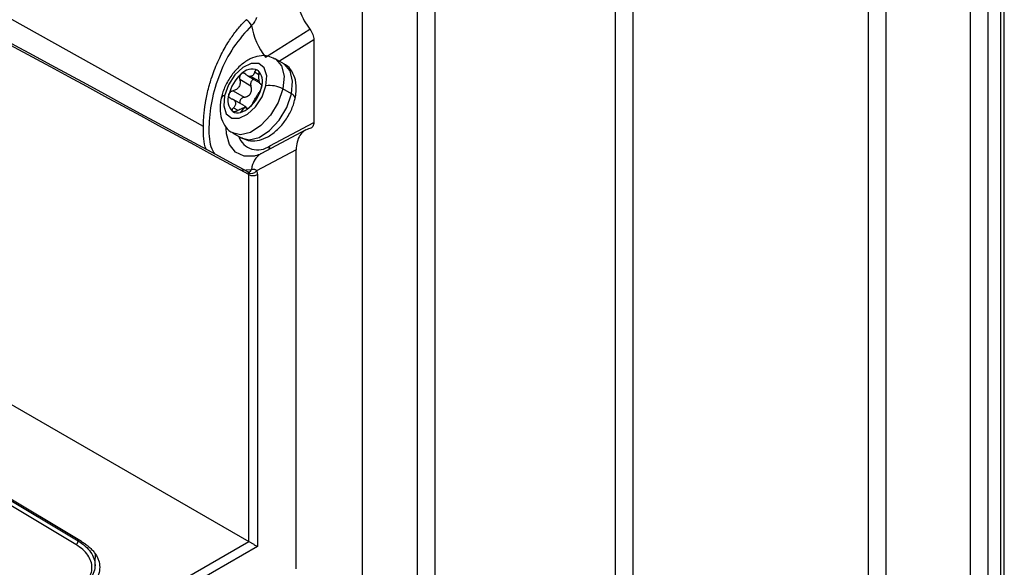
# Model space of a CAD drawing. Header units: millimetres. Extents: x 12 to 1209, y -252 to 1182.
# Tile 15 of 162: x 1028 to 1109, y -125 to -80. Entities that reach past the tile are written whole.
import ezdxf

# ---------------------------------------------------------------- set-up
doc = ezdxf.new("R2010")
doc.units = ezdxf.units.MM

msp = doc.modelspace()

# ---------------------------------------------------------------- linework, layer by layer
at = {"color": 7, "linetype": 'Continuous', "lineweight": 25}
for p, q in [((1062.47, 162.226), (1062.47, -131.728)), ((1077.28, -145.411), (1077.28, 148.544)), ((1078.689, 147.521), (1078.689, -146.434)), ((1106.351, -153.586), (1106.351, 140.369)), ((1107.766, 140.369), (1107.766, -153.586)), ((1108.826, -154.198), (1108.826, 139.757)), ((1109.119, -154.606), (1109.119, 139.348)), ((1098.008, -157.586), (1098.008, 136.368)), ((1099.422, 136.368), (1099.422, -157.586)), ((1043.532, -88.738), (938.892, -30.403)), ((958.091, -71.262), (1047.246, -122.73)), ((1056.531, -71.908), (1056.531, -128.091)), ((1061.06, -130.705), (1061.06, -74.559)), ((1048.623, -83.049), (1052.255, -80.781)), ((1052.574, -81.638), (1049.761, -83.396)), ((1052.574, -81.638), (1052.574, -88.406)), ((1033.086, -122.985), (965.976, -82.815)), ((966.156, -82.512), (1033.266, -122.683)), ((1033.556, -122.734), (966.381, -82.601)), ((1050.119, -83.603), (1049.411, -83.194)), ((1047.151, -84.592), (1048.086, -85.131)), ((1048.107, -85.038), (1047.416, -84.639)), ((1048.079, -84.5), (1047.725, -84.296)), ((1047.425, -85.426), (1046.503, -84.895)), ((1048.199, -85.258), (1048.308, -85.321)), ((1048.256, -85.265), (1048.206, -85.247)), ((1048.295, -85.288), (1048.256, -85.265)), ((1045.957, -85.811), (1046.878, -86.343)), ((1050.743, -86.07), (1050.036, -85.661)), ((1046.895, -87.061), (1045.96, -86.521)), ((1045.99, -87.206), (1046.352, -87.415)), ((1046.844, -87.212), (1046.56, -87.592)), ((1047.159, -87.275), (1047.032, -87.201)), ((1047.067, -87.259), (1047.122, -87.29)), ((1048.962, -90.321), (1052.574, -88.406)), ((1045.912, -89.257), (1046.619, -89.665)), ((1051.917, -89.026), (1048.275, -90.956)), ((1051.135, -90.661), (1047.887, -92.382)), ((1051.135, -124.976), (1051.135, -90.661)), ((1046.572, -92.314), (1047.474, -92.25)), ((1047.241, -92.479), (1047.148, -92.455)), ((1047.163, -92.468), (1047.148, -92.456)), ((1047.246, -122.73), (1047.246, -92.681)), ((1047.947, -92.677), (1047.947, -123.135)), ((1033.266, -122.683), (1033.269, -122.562)), ((1047.947, -123.135), (891.813, -213.269)), ((891.819, -212.456), (1047.246, -122.73)), ((1034.66, -124.516), (1034.69, -123.705)), ((1034.655, -124.712), (1034.66, -124.508))]:
    msp.add_line(p, q, dxfattribs=at)
at = {"color": 7, "linetype": 'Continuous', "lineweight": 25, "flags": 128}
for points in [[(1048.65, -85.414), (1048.712, -84.585), (1048.506, -83.944), (1048.064, -83.588), (1047.453, -83.571), (1046.766, -83.896), (1046.108, -84.514), (1045.579, -85.33), (1045.259, -86.22)], [(1049.405, -83.191), (1049.454, -83.22), (1049.929, -83.772), (1050.132, -84.62), (1050.036, -85.661)], [(1050.743, -86.07), (1050.839, -85.028), (1050.636, -84.18), (1050.161, -83.628), (1050.119, -83.603)], [(1045.259, -86.22), (1045.197, -87.049), (1045.403, -87.691), (1045.845, -88.047), (1046.456, -88.064), (1047.143, -87.738), (1047.801, -87.121), (1048.33, -86.305), (1048.65, -85.414)], [(1050.036, -85.661), (1049.654, -86.771), (1049.031, -87.815), (1048.244, -88.667), (1047.386, -89.225), (1046.561, -89.421), (1045.918, -89.26)], [(1046.619, -89.665), (1047.269, -89.829), (1048.093, -89.633), (1048.951, -89.075), (1049.739, -88.223), (1050.361, -87.179), (1050.743, -86.07)], [(1047.765, -91.156), (1047.703, -91.169), (1046.865, -91.176), (1046.172, -90.85), (1045.678, -90.219), (1045.422, -89.329), (1045.389, -88.842)]]:
    msp.add_lwpolyline(points, dxfattribs=at)
at = {"color": 7, "linetype": 'Continuous', "lineweight": 25}
for centre, radius, start, end in [((1046.479, -80.964), 1.112, 26.539, 60.68828), ((1046.481, -80.962), 1.111, 26.50418, 60.67926), ((1053.113, -79.503), 5.722, 189.70856, 218.30235), ((1048.772, -86.869), 3.241, 131.46164, 166.93021), ((1047.517, -85.211), 1.178, 67.6095, 139.12049), ((1047.612, -85.449), 0.845, 97.84378, 108.88622), ((1047.325, -84.265), 0.385, 271.97711, 283.61482), ((1047.297, -84.15), 0.503, 283.58942, 293.32101), ((1047.108, -85.054), 1.267, 339.44068, 47.38634), ((1048.985, -87.544), 2.156, 60.84079, 98.93973), ((1045.274, -86.527), 0.307, 92.945, 157.94163), ((1046.801, -86.581), 1.267, 159.44068, 227.38634), ((1045.137, -84.766), 3.241, 311.46164, 346.93021), ((1050.602, -86.487), 0.441, 5.15839, 71.34954), ((1046.344, -86.832), 0.791, 239.57409, 285.90817), ((1046.088, -85.875), 1.78, 285.38751, 312.1653), ((1046.945, -87.629), 0.44, 92.71376, 114.01624), ((1046.661, -86.446), 0.788, 277.64752, 283.43116), ((1046.634, -86.331), 0.906, 283.42749, 288.69587), ((1047.965, -89.036), 1.626, 198.50773, 307.79514), ((1049.11, -92.368), 1.641, 120.59075, 175.87283), ((1048.277, -90.316), 0.685, 332.42036, 359.61072), ((1047.448, -92), 0.582, 246.60394, 318.9102), ((1047.147, -92.149), 0.343, 285.52585, 342.98479), ((1047.145, -92.149), 0.344, 286.07144, 342.93671), ((1047.593, -91.993), 0.77, 243.23378, 297.34352), ((1032.877, -122.656), 0.39, 302.44708, 356.0447)]:
    msp.add_arc(centre, radius, start, end, dxfattribs=at)
for points, knots in [([(1047.165, -92.465), (1031.559, -83.985), (1000.111, -66.897), (968.661, -49.754), (952.819, -41.118)], [0, 0, 0, 0, 0.496255, 1, 1, 1, 1]), ([(1051.135, -77.779), (1051.135, -78.004), (1051.159, -78.249), (1051.258, -78.761), (1051.334, -79.027), (1051.532, -79.559), (1051.654, -79.824), (1051.934, -80.326), (1052.09, -80.564), (1052.255, -80.781)], [0, 0, 0, 0, 0.25, 0.25, 0.5, 0.5, 0.75, 0.75, 1, 1, 1, 1]), ([(1047.887, -79.809), (1047.878, -79.833), (1047.86, -79.881), (1047.829, -79.954), (1047.795, -80.026), (1047.757, -80.097), (1047.696, -80.201), (1047.605, -80.332), (1047.519, -80.421), (1047.476, -80.466)], [0, 0, 0, 0, 0.098622, 0.197196, 0.296533, 0.397423, 0.500623, 0.747985, 1, 1, 1, 1]), ([(1043.532, -88.738), (1043.532, -88.665), (1043.533, -88.52), (1043.54, -88.294), (1043.553, -88.062), (1043.57, -87.821), (1043.594, -87.574), (1043.623, -87.319), (1043.659, -87.057), (1043.701, -86.789), (1043.766, -86.424), (1043.867, -85.939), (1044.011, -85.376), (1044.193, -84.769), (1044.413, -84.139), (1044.666, -83.525), (1044.938, -82.944), (1045.213, -82.419), (1045.514, -81.91), (1045.809, -81.46), (1046.102, -81.054), (1046.402, -80.674), (1046.708, -80.32), (1046.919, -80.102), (1047.023, -79.995)], [0, 0, 0, 0, 0.026092, 0.052603, 0.079534, 0.106888, 0.134665, 0.162867, 0.191495, 0.220552, 0.250037, 0.308914, 0.374635, 0.427583, 0.500018, 0.573613, 0.624765, 0.690196, 0.75003, 0.801947, 0.852901, 0.902892, 0.951925, 1, 1, 1, 1]), ([(1047.474, -80.468), (1046.961, -81.032), (1045.936, -82.161), (1044.825, -84.376), (1044.13, -86.694), (1043.926, -88.847), (1044.031, -90.34), (1044.359, -90.854), (1044.443, -90.985)], [0, 0, 0, 0, 0.187231, 0.374425, 0.561491, 0.748501, 0.935658, 1, 1, 1, 1]), ([(1052.255, -80.781), (1052.349, -80.904), (1052.433, -81.054), (1052.546, -81.358), (1052.574, -81.51), (1052.574, -81.638)], [0, 0, 0, 0, 0.5, 0.5, 1, 1, 1, 1]), ([(1049.386, -83.214), (1049.207, -83.121), (1048.808, -82.914), (1048.088, -82.938), (1047.337, -83.181), (1046.591, -83.678), (1045.901, -84.408), (1045.351, -85.298), (1045.088, -85.992), (1045.002, -86.357), (1044.989, -86.412)], [0, 0, 0, 0, 0.105768, 0.235139, 0.368218, 0.514045, 0.669105, 0.82485, 0.973552, 1, 1, 1, 1]), ([(1051.041, -86.448), (1051.073, -86.268), (1051.168, -85.746), (1051.119, -84.965), (1050.801, -84.219), (1050.429, -83.749), (1050.139, -83.639), (1050.076, -83.615)], [0, 0, 0, 0, 0.156793, 0.456637, 0.702659, 0.936041, 1, 1, 1, 1]), ([(1046.626, -84.44), (1046.615, -84.45), (1046.593, -84.471), (1046.563, -84.508), (1046.538, -84.55), (1046.516, -84.597), (1046.494, -84.668), (1046.479, -84.771), (1046.495, -84.852), (1046.503, -84.895)], [0, 0, 0, 0, 0.097487, 0.196081, 0.296022, 0.397541, 0.500858, 0.736255, 1, 1, 1, 1]), ([(1047.001, -84.468), (1046.987, -84.454), (1046.96, -84.427), (1046.915, -84.398), (1046.869, -84.379), (1046.804, -84.367), (1046.718, -84.375), (1046.656, -84.418), (1046.626, -84.44)], [0, 0, 0, 0, 0.135646, 0.264029, 0.385317, 0.499709, 0.754414, 1, 1, 1, 1]), ([(1047.338, -84.65), (1047.319, -84.648), (1047.281, -84.645), (1047.221, -84.627), (1047.154, -84.596), (1047.078, -84.546), (1047.028, -84.495), (1047.001, -84.468)], [0, 0, 0, 0, 0.158839, 0.325059, 0.499286, 0.732295, 1, 1, 1, 1]), ([(1047.725, -84.296), (1047.716, -84.321), (1047.698, -84.37), (1047.666, -84.433), (1047.624, -84.499), (1047.57, -84.564), (1047.521, -84.596), (1047.497, -84.612)], [0, 0, 0, 0, 0.182457, 0.349412, 0.501049, 0.759157, 1, 1, 1, 1]), ([(1047.725, -84.296), (1047.732, -84.278), (1047.746, -84.243), (1047.771, -84.198), (1047.8, -84.16), (1047.842, -84.121), (1047.9, -84.094), (1047.944, -84.112), (1047.966, -84.121)], [0, 0, 0, 0, 0.126524, 0.25025, 0.373773, 0.499743, 0.751748, 1, 1, 1, 1]), ([(1047.966, -84.121), (1047.972, -84.126), (1047.986, -84.136), (1048.005, -84.156), (1048.033, -84.197), (1048.063, -84.273), (1048.079, -84.373), (1048.082, -84.457), (1048.08, -84.499), (1048.079, -84.52)], [0, 0, 0, 0, 0.083027, 0.166378, 0.250753, 0.499959, 0.749068, 0.875043, 1, 1, 1, 1]), ([(1048.176, -85.236), (1048.17, -85.227), (1048.158, -85.21), (1048.142, -85.174), (1048.128, -85.132), (1048.111, -85.068), (1048.092, -84.968), (1048.077, -84.831), (1048.071, -84.678), (1048.076, -84.575), (1048.079, -84.52)], [0, 0, 0, 0, 0.087402, 0.1718787, 0.2537615, 0.333414, 0.4946081, 0.6662414, 0.8207723, 1, 1, 1, 1]), ([(1046.503, -84.895), (1046.51, -84.921), (1046.523, -84.972), (1046.533, -85.049), (1046.537, -85.122), (1046.533, -85.221), (1046.508, -85.344), (1046.446, -85.484), (1046.353, -85.605), (1046.237, -85.7), (1046.102, -85.772), (1046.008, -85.797), (1045.957, -85.811)], [0, 0, 0, 0, 0.069618, 0.134543, 0.194837, 0.250578, 0.379239, 0.50015, 0.621024, 0.749726, 0.865603, 1, 1, 1, 1]), ([(1046.878, -86.343), (1046.906, -86.338), (1046.96, -86.328), (1047.037, -86.305), (1047.106, -86.278), (1047.196, -86.232), (1047.299, -86.155), (1047.397, -86.034), (1047.458, -85.889), (1047.48, -85.737), (1047.47, -85.578), (1047.44, -85.479), (1047.425, -85.426)], [0, 0, 0, 0, 0.070049, 0.135044, 0.195072, 0.250241, 0.379544, 0.499459, 0.619838, 0.749698, 0.86489, 1, 1, 1, 1]), ([(1047.682, -84.898), (1047.662, -84.898), (1047.606, -84.899), (1047.521, -84.953), (1047.442, -85.047), (1047.4, -85.17), (1047.39, -85.302), (1047.413, -85.385), (1047.425, -85.426)], [0, 0, 0, 0, 0.102003, 0.279662, 0.457266, 0.639521, 0.818104, 1, 1, 1, 1]), ([(1048.256, -85.265), (1048.262, -85.264), (1048.274, -85.261), (1048.289, -85.269), (1048.3, -85.287), (1048.308, -85.314), (1048.312, -85.349), (1048.311, -85.393), (1048.306, -85.443), (1048.298, -85.48), (1048.294, -85.499)], [0, 0, 0, 0, 0.126476, 0.250145, 0.373611, 0.499527, 0.624265, 0.749321, 0.875558, 1, 1, 1, 1]), ([(1045.812, -86.462), (1045.795, -86.457), (1045.76, -86.446), (1045.715, -86.42), (1045.676, -86.387), (1045.645, -86.346), (1045.622, -86.3), (1045.609, -86.248), (1045.605, -86.193), (1045.611, -86.155), (1045.615, -86.136)], [0, 0, 0, 0, 0.126476, 0.250145, 0.373611, 0.499527, 0.624265, 0.749321, 0.875558, 1, 1, 1, 1]), ([(1045.615, -86.136), (1045.618, -86.123), (1045.624, -86.098), (1045.64, -86.06), (1045.672, -85.999), (1045.735, -85.921), (1045.823, -85.86), (1045.898, -85.826), (1045.937, -85.816), (1045.957, -85.811)], [0, 0, 0, 0, 0.083027, 0.166378, 0.250753, 0.499959, 0.749068, 0.875043, 1, 1, 1, 1]), ([(1047.565, -86.832), (1047.574, -86.815), (1047.59, -86.781), (1047.619, -86.726), (1047.649, -86.673), (1047.692, -86.596), (1047.753, -86.494), (1047.831, -86.363), (1047.908, -86.233), (1047.981, -86.113), (1048.049, -86.003), (1048.09, -85.946), (1048.112, -85.916)], [0, 0, 0, 0, 0.069618, 0.134543, 0.194837, 0.250578, 0.379239, 0.50015, 0.621024, 0.749726, 0.865603, 1, 1, 1, 1]), ([(1048.294, -85.499), (1048.291, -85.512), (1048.285, -85.537), (1048.274, -85.577), (1048.252, -85.644), (1048.215, -85.737), (1048.171, -85.824), (1048.136, -85.881), (1048.12, -85.904), (1048.112, -85.916)], [0, 0, 0, 0, 0.083027, 0.166378, 0.250753, 0.499959, 0.749068, 0.875043, 1, 1, 1, 1]), ([(1044.989, -86.412), (1044.957, -86.591), (1044.862, -87.113), (1044.911, -87.895), (1045.229, -88.64), (1045.597, -89.107), (1045.881, -89.216), (1045.937, -89.237)], [0, 0, 0, 0, 0.157703, 0.45929, 0.70674, 0.941478, 1, 1, 1, 1]), ([(1045.812, -86.462), (1045.836, -86.469), (1045.881, -86.482), (1045.941, -86.51), (1045.993, -86.54), (1046.056, -86.587), (1046.119, -86.658), (1046.162, -86.76), (1046.169, -86.87), (1046.141, -86.982), (1046.081, -87.097), (1046.022, -87.168), (1045.99, -87.206)], [0, 0, 0, 0, 0.069618, 0.134543, 0.194837, 0.250578, 0.379239, 0.50015, 0.621024, 0.749726, 0.865603, 1, 1, 1, 1]), ([(1046.878, -86.343), (1046.836, -86.352), (1046.754, -86.37), (1046.642, -86.441), (1046.554, -86.537), (1046.506, -86.653), (1046.5, -86.768), (1046.532, -86.831), (1046.548, -86.861)], [0, 0, 0, 0, 0.170408, 0.337815, 0.508839, 0.675621, 0.842816, 1, 1, 1, 1]), ([(1046.661, -89.653), (1046.835, -89.742), (1047.228, -89.946), (1047.942, -89.921), (1048.693, -89.678), (1049.439, -89.181), (1050.13, -88.451), (1050.679, -87.561), (1050.942, -86.868), (1051.028, -86.503), (1051.041, -86.448)], [0, 0, 0, 0, 0.102915, 0.232699, 0.366202, 0.512495, 0.668049, 0.824291, 0.973468, 1, 1, 1, 1]), ([(1047.068, -87.222), (1047.066, -87.218), (1047.048, -87.177), (1046.992, -87.117), (1046.919, -87.085), (1046.889, -87.072)], [0, 0, 0, 0, 0.064708, 0.620052, 1, 1, 1, 1]), ([(1047.565, -86.832), (1047.559, -86.846), (1047.546, -86.872), (1047.519, -86.917), (1047.489, -86.964), (1047.453, -87.013), (1047.414, -87.062), (1047.371, -87.11), (1047.327, -87.156), (1047.298, -87.182), (1047.283, -87.195)], [0, 0, 0, 0, 0.126476, 0.250145, 0.373611, 0.499527, 0.624265, 0.749321, 0.875558, 1, 1, 1, 1]), ([(1045.943, -87.513), (1045.937, -87.509), (1045.924, -87.499), (1045.909, -87.481), (1045.892, -87.446), (1045.887, -87.386), (1045.915, -87.311), (1045.953, -87.25), (1045.978, -87.221), (1045.99, -87.206)], [0, 0, 0, 0, 0.083027, 0.166378, 0.250753, 0.499959, 0.749068, 0.875043, 1, 1, 1, 1]), ([(1046.074, -87.536), (1046.061, -87.537), (1046.035, -87.539), (1046, -87.535), (1045.969, -87.527), (1045.952, -87.518), (1045.943, -87.513)], [0, 0, 0, 0, 0.253236, 0.5024032, 0.7503767, 1, 1, 1, 1]), ([(1046.343, -87.431), (1046.329, -87.44), (1046.299, -87.458), (1046.253, -87.482), (1046.199, -87.505), (1046.137, -87.526), (1046.095, -87.533), (1046.074, -87.536)], [0, 0, 0, 0, 0.166001, 0.332649, 0.502313, 0.753757, 1, 1, 1, 1]), ([(1046.343, -87.431), (1046.369, -87.415), (1046.418, -87.384), (1046.491, -87.345), (1046.574, -87.303), (1046.668, -87.261), (1046.734, -87.238), (1046.766, -87.227)], [0, 0, 0, 0, 0.182457, 0.349412, 0.501049, 0.759157, 1, 1, 1, 1]), ([(1046.924, -87.189), (1046.938, -87.188), (1046.967, -87.186), (1047.002, -87.189), (1047.033, -87.2), (1047.058, -87.22), (1047.064, -87.245), (1047.067, -87.259)], [0, 0, 0, 0, 0.158839, 0.325059, 0.499286, 0.732295, 1, 1, 1, 1]), ([(1047.16, -87.278), (1047.151, -87.282), (1047.133, -87.289), (1047.111, -87.292), (1047.091, -87.291), (1047.073, -87.282), (1047.069, -87.266), (1047.067, -87.259)], [0, 0, 0, 0, 0.16382, 0.329134, 0.498108, 0.751373, 1, 1, 1, 1]), ([(1047.283, -87.195), (1047.272, -87.204), (1047.249, -87.223), (1047.217, -87.246), (1047.187, -87.265), (1047.169, -87.274), (1047.16, -87.278)], [0, 0, 0, 0, 0.249623, 0.497597, 0.746764, 1, 1, 1, 1]), ([(1052.574, -88.406), (1052.574, -88.535), (1052.546, -88.655), (1052.433, -88.833), (1052.349, -88.888), (1052.255, -88.907)], [0, 0, 0, 0, 0.5, 0.5, 1, 1, 1, 1]), ([(1043.779, -90.624), (1043.769, -90.606), (1043.534, -90.165), (1043.533, -89.436), (1043.532, -88.738)], [0, 0, 0, 0, 0.041698, 1, 1, 1, 1]), ([(1052.255, -88.907), (1052.09, -88.94), (1051.934, -89.004), (1051.654, -89.195), (1051.532, -89.323), (1051.334, -89.634), (1051.258, -89.816), (1051.159, -90.218), (1051.135, -90.436), (1051.135, -90.661)], [0, 0, 0, 0, 0.25, 0.25, 0.5, 0.5, 0.75, 0.75, 1, 1, 1, 1]), ([(1048.275, -90.956), (1048.184, -91), (1047.959, -91.11), (1047.859, -91.131), (1047.799, -91.143)], [0, 0, 0, 0, 0.402953, 1, 1, 1, 1]), ([(1047.217, -92.534), (1047.207, -92.514), (1047.192, -92.486), (1047.17, -92.472), (1047.163, -92.468)], [0, 0, 0, 0, 0.682857, 1, 1, 1, 1]), ([(1047.475, -92.249), (1047.497, -92.244), (1047.541, -92.233), (1047.603, -92.227), (1047.661, -92.23), (1047.722, -92.242), (1047.783, -92.269), (1047.841, -92.315), (1047.872, -92.36), (1047.887, -92.382)], [0, 0, 0, 0, 0.127211, 0.252161, 0.375975, 0.499811, 0.6704, 0.83591, 1, 1, 1, 1]), ([(1033.08, -126.727), (1033.29, -126.606), (1033.477, -126.474), (1033.805, -126.189), (1033.946, -126.036), (1034.172, -125.718), (1034.258, -125.553), (1034.374, -125.213), (1034.402, -125.041), (1034.402, -124.697), (1034.373, -124.521), (1034.259, -124.181), (1034.174, -124.015), (1033.949, -123.693), (1033.807, -123.537), (1033.482, -123.247), (1033.296, -123.111), (1033.086, -122.985)], [0, 0, 0, 0, 0.125, 0.125, 0.25, 0.25, 0.375, 0.375, 0.5, 0.5, 0.625, 0.625, 0.75, 0.75, 0.875, 0.875, 1, 1, 1, 1]), ([(1033.266, -122.683), (1033.708, -122.947), (1034.061, -123.264), (1034.415, -123.771), (1034.505, -123.948), (1034.626, -124.31), (1034.656, -124.491), (1034.655, -124.673)], [0, 0, 0, 0, 0.5, 0.5, 0.75, 0.75, 1, 1, 1, 1]), ([(1033.556, -122.734), (1033.603, -122.762), (1033.695, -122.818), (1033.825, -122.907), (1033.951, -122.998), (1034.07, -123.092), (1034.24, -123.236), (1034.445, -123.438), (1034.657, -123.703), (1034.825, -123.979), (1034.986, -124.358), (1035.069, -124.844), (1034.988, -125.329), (1034.828, -125.705), (1034.661, -125.978), (1034.45, -126.239), (1034.223, -126.46), (1033.997, -126.643), (1033.787, -126.792), (1033.633, -126.885), (1033.556, -126.931)], [0, 0, 0, 0, 0.024906, 0.049791, 0.074693, 0.09965, 0.124702, 0.187123, 0.24942, 0.311744, 0.374338, 0.499509, 0.623991, 0.686732, 0.749341, 0.811576, 0.874076, 0.916154, 0.958067, 1, 1, 1, 1]), ([(1047.246, -122.73), (1047.288, -122.754), (1047.34, -122.784), (1047.461, -122.854), (1047.529, -122.894), (1047.666, -122.972), (1047.734, -123.011), (1047.854, -123.081), (1047.905, -123.111), (1047.947, -123.135)], [0, 0, 0, 0, 0.25, 0.25, 0.5, 0.5, 0.75, 0.75, 1, 1, 1, 1]), ([(1034.655, -124.673), (1034.655, -124.855), (1034.624, -125.04), (1034.501, -125.396), (1034.411, -125.569), (1034.053, -126.072), (1033.7, -126.378), (1033.26, -126.632)], [0, 0, 0, 0, 0.25, 0.25, 0.5, 0.5, 1, 1, 1, 1])]:
    msp.add_open_spline(points, degree=3, knots=knots, dxfattribs=at)
for points in [[(1047.246, -92.681), (1015.779, -75.593), (984.312, -58.46), (952.844, -41.3)], [(1047.025, -79.993), (1047.017, -79.988), (1047.009, -79.984), (1047, -79.979)], [(1047.023, -79.995), (1047.024, -79.994), (1047.025, -79.993), (1047.025, -79.993)], [(1047.476, -80.466), (1047.475, -80.466), (1047.474, -80.467), (1047.474, -80.468)], [(1047.246, -92.681), (1047.246, -92.627), (1047.237, -92.575), (1047.217, -92.534)], [(1047.474, -92.25), (1047.474, -92.25), (1047.475, -92.249), (1047.475, -92.249)], [(1047.887, -92.382), (1047.926, -92.464), (1047.947, -92.563), (1047.947, -92.677)]]:
    msp.add_open_spline(points, degree=3, dxfattribs=at)

doc.saveas('drawing.dxf')
